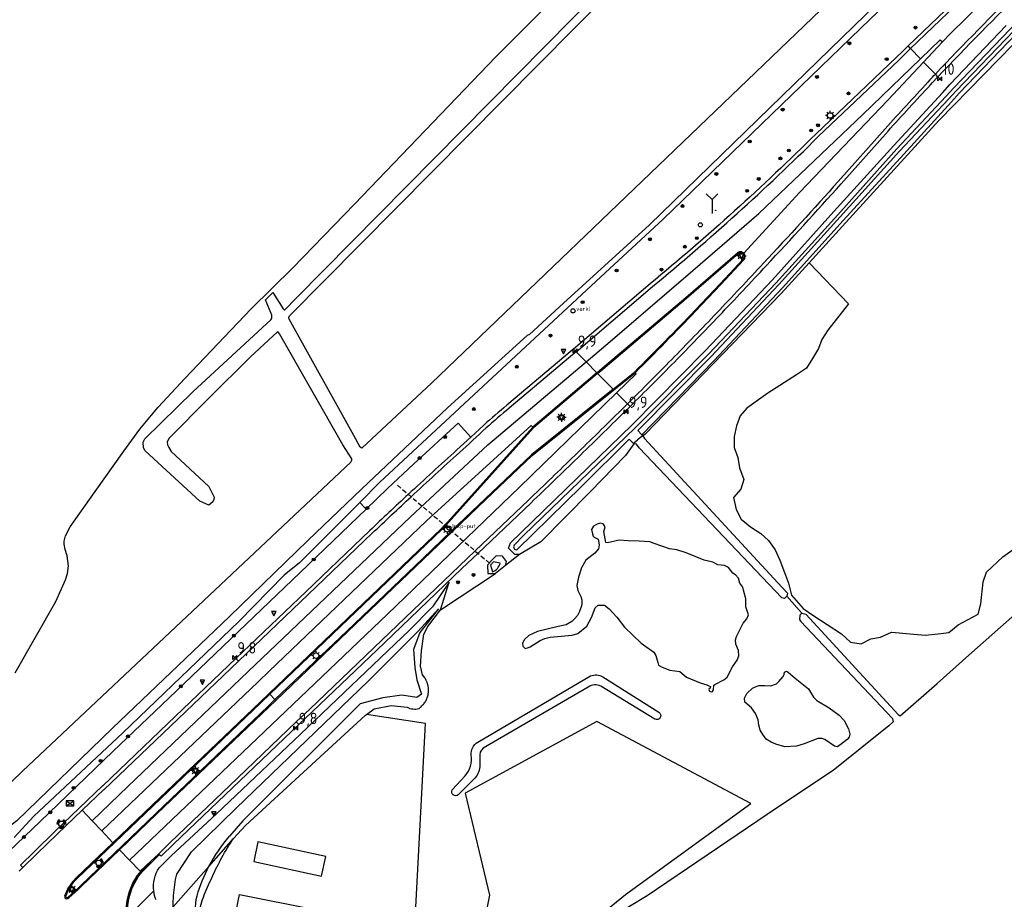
# Model space of a CAD drawing. Header units: metres. Extents: x 146197 to 147987, y 466000 to 467464.
# Tile 3 of 18: x 146458 to 146674, y 466211 to 466404. Entities that reach past the tile are written whole.
import ezdxf

# ---------------------------------------------------------------- set-up
doc = ezdxf.new("R2010")
doc.units = ezdxf.units.M
doc.header["$LTSCALE"] = 4
doc.linetypes.add('STIPPELFIJN', pattern=[0.375, 0.25, -0.125])
doc.layers.get('0').update_dxf_attribs({"linetype": 'CONTINUOUS'})
for name, color, linetype in [('G_BTD', 3, 'CONTINUOUS'), ('G_OTD', 32, 'CONTINUOUS'), ('G_OWG', 6, 'CONTINUOUS'), ('G_OWT', 6, 'CONTINUOUS'), ('G_WGD', 7, 'CONTINUOUS'), ('G_WGI', 1, 'CONTINUOUS'), ('G_WTD', 5, 'CONTINUOUS'), ('LKWDUP', 5, 'CONTINUOUS'), ('LWGI', 7, 'CONTINUOUS'), ('PPALHM', 10, 'CONTINUOUS'), ('PVGO', 102, 'CONTINUOUS')]:
    doc.layers.add(name, color=color, linetype=linetype)
for name, color, linetype, true_color in [('PBRD', 7, 'CONTINUOUS', 0xbd2877), ('PKST', 7, 'CONTINUOUS', 0xbd2877), ('PPAL', 7, 'CONTINUOUS', 0xbd2877), ('PPUT', 7, 'CONTINUOUS', 0xbd2877)]:
    doc.layers.add(name, color=color, linetype=linetype, true_color=true_color)
doc.styles.add('ISO', font='ISO')

# ---------------------------------------------------------------- blocks, each defined once
blk = doc.blocks.new('lichtmast')
at = {"color": 0}
for p, q in [((-0.6, 0), (-1, 0)), ((-0.71, 0.71), (-0.42, 0.42)), ((0, 0.6), (0, 1)), ((0.42, 0.42), (0.71, 0.71)), ((0.6, 0), (1, 0)), ((-0.42, -0.42), (-0.71, -0.71)), ((0, -0.6), (0, -1)), ((0.42, -0.42), (0.71, -0.71))]:
    blk.add_line(p, q, dxfattribs=at)
blk.add_circle((0, 0), 0.6, dxfattribs=at)
blk = doc.blocks.new('verkeersbord')
at = {"color": 0}
for p, q in [((0.5, 0.32), (-0.5, 0.32)), ((-0.5, 0.32), (0, -0.6)), ((0, -0.6), (0.5, 0.32))]:
    blk.add_line(p, q, dxfattribs=at)
blk = doc.blocks.new('verkeerslicht')
at = {"color": 0, "linetype": 'Continuous'}
for p, q in [((-1, 0), (-0.6, 0)), ((-0.3, 0.52), (-0.5, 0.86)), ((0.3, 0.52), (0.5, 0.86)), ((0.6, 0), (1, 0)), ((-0.3, -0.52), (-0.5, -0.86)), ((0.3, -0.52), (0.5, -0.86))]:
    blk.add_line(p, q, dxfattribs=at)
at = {"color": 0}
blk.add_circle((0, 0), 0.6, dxfattribs=at)
at = {"color": 0, "linetype": 'Continuous'}
for radius, start, end in [(0.996, 119.9985, 179.9935), (0.897, 119.9989, 179.9928), (0.797, 119.9994, 179.9919), (0.697, 120, 179.9907), (0.697, 0.0093, 60), (0.797, 0.0081, 60.0006), (0.897, 0.0072, 60.0011), (0.996, 0.0065, 60.0015), (0.996, 240.0015, 299.9985), (0.897, 240.0011, 299.9989), (0.797, 240.0006, 299.9994), (0.697, 240, 300)]:
    blk.add_arc((0, 0), radius, start, end, dxfattribs=at)
blk = doc.blocks.new('boom')
at = {"color": 0}
for radius in [0.315, 0.225, 0.135]:
    blk.add_circle((0, 0), radius, dxfattribs=at)
blk = doc.blocks.new('kilometerpaal')
at = {"color": 0}
for p, q in [((-0.44, 0.44), (0.44, -0.44)), ((-0.44, -0.44), (-0.44, 0.44)), ((0.44, 0.44), (-0.44, -0.44)), ((0.44, -0.44), (0.44, 0.44))]:
    blk.add_line(p, q, dxfattribs=at)
at = {"color": 0, "style": 'ISO'}
blk.add_attdef('KILOMETERPAAL', (0.59, 0.87), '', height=2.5, dxfattribs=at)
blk = doc.blocks.new('verkeersbord-pl')
at = {"linetype": 'Continuous'}
blk.add_circle((0, 0), 0.03, dxfattribs=at)
blk = doc.blocks.new('klok')
at = {"color": 0}
blk.add_circle((0, 0), 0.45, dxfattribs=at)
at = {"style": 'ISO'}
blk.add_attdef('KLOK', (0.7, 0), '', height=0.9, dxfattribs=at)
blk = doc.blocks.new('schk.dwg')
for p, q in [((0.86, 0.56), (-0.86, 0.56)), ((-0.86, 0.56), (-0.86, -0.56)), ((0.86, -0.56), (0.86, 0.56)), ((-0.86, -0.56), (0.86, -0.56))]:
    blk.add_line(p, q)
at = {"linetype": 'Continuous'}
for p, q in [((-0.86, 0.56), (0.86, -0.56)), ((-0.86, -0.56), (0.86, 0.56))]:
    blk.add_line(p, q, dxfattribs=at)
blk = doc.blocks.new('verklikker')
at = {"color": 0}
blk.add_circle((0, 0), 0.45, dxfattribs=at)
at = {"color": 0, "style": 'ISO'}
blk.add_attdef('VERKLIKKER', (0.7, 0), '', height=0.9, dxfattribs=at)
blk = doc.blocks.new('verkeersteller')
at = {"color": 0}
blk.add_circle((0, 0), 0.45, dxfattribs=at)
blk = doc.blocks.new('wegwijzer')
at = {"color": 0}
for q in [(-0.424, 1.424), (0.424, 1.424), (0, 0)]:
    blk.add_line((0, 1), q, dxfattribs=at)

msp = doc.modelspace()

# ---------------------------------------------------------------- linework, layer by layer
at = {"layer": 'G_BTD', "linetype": 'Continuous', "transparency": 33554687}
for points in [[(146631.418, 466350.871), (146638.782, 466358.931), (146659.906, 466382.089), (146663.261, 466385.521), (146676.21, 466398.768), (146689.507, 466412.291), (146687.92, 466414.042), (146696.433, 466422.593), (146696.879, 466423.363), (146715.221, 466441.491), (146723.36, 466449.318)], [(146457.225, 466260.95), (146466.174, 466276.595), (146468.313, 466281.307), (146468.765, 466282.728), (146468.955, 466284.44), (146468.627, 466286.632), (146468.234, 466287.954), (146468.013, 466289.145), (146468.036, 466289.849), (146468.289, 466291.019), (146469.324, 466292.974), (146474.809, 466300.716), (146481.08, 466309.569), (146484.627, 466314.362), (146488.604, 466319.199), (146494.492, 466325.521), (146509.01, 466340.807), (146518.182, 466349.778), (146531.697, 466363.736), (146562.735, 466396.045), (146583.085, 466416.472)], [(146631.418, 466350.871), (146626.091, 466345.04), (146625.22, 466344.045), (146595.476, 466313.318), (146594.951, 466312.911)], [(146631.418, 466350.871), (146640.067, 466341.856), (146635.521, 466336.1), (146634.185, 466334.044), (146633.499, 466332.071), (146632.179, 466329.915), (146630.859, 466327.759), (146628.634, 466326.317), (146622.364, 466322.253), (146619.806, 466320.462), (146617.751, 466319.023), (146616.287, 466317.301), (146615.517, 466315.142), (146615.003, 466312.778), (146614.977, 466310.337), (146615.825, 466308.153), (146616.191, 466305.917), (146617.086, 466303.333), (146616.47, 466301.218), (146614.836, 466299.377), (146615.456, 466296.773), (146616.557, 466294.629), (146618.603, 466292.998), (146620.84, 466291.525), (146622.484, 466289.956), (146623.993, 466287.9), (146625.022, 466285.629), (146626.036, 466282.943), (146626.909, 466280.63), (146627.551, 466277.983), (146630.129, 466275.013), (146632.263, 466273.613), (146638.529, 466269.502), (146640.481, 466267.651), (146642.844, 466267.266), (146645.001, 466268.422), (146647.056, 466268.756), (146649.502, 466269.828), (146651.96, 466269.611), (146654.418, 466269.393), (146656.876, 466269.175), (146659.76, 466269.496), (146662.071, 466269.753), (146664.129, 466271.464), (146666.312, 466272.62), (146668.495, 466273.776), (146669.113, 466276.106), (146669.576, 466280.886), (146670.353, 466283.024), (146673.923, 466286.39), (146680.318, 466290.887)], [(146534.278, 466296.858), (146532.854, 466298.317)], [(146629.795, 466274.004), (146630.684, 466273.809), (146650.98, 466251.768), (146651.437, 466251.523), (146659.485, 466258.63), (146666.471, 466264.799), (146676.538, 466273.713), (146687.041, 466283.055), (146690.217, 466286.12)], [(146492.699, 466216.747), (146495.939, 466221.676), (146505.753, 466231.275), (146534.663, 466259.097), (146545.624, 466270.036), (146550.088, 466274.986), (146546.008, 466269.801), (146544.649, 466266.043), (146544.949, 466262.091), (146545.383, 466259.387), (146546.414, 466256.272), (146545.353, 466255.528), (146542.058, 466256.061), (146537.922, 466255.445), (146532.923, 466254.133), (146507.201, 466228.507), (146504.29, 466225.105)], [(146499.765, 466218.486), (146505.128, 466224.574)], [(146499.765, 466218.486), (146491.927, 466209.587)]]:
    msp.add_lwpolyline(points, dxfattribs=at)
for points in [[(146499.765, 466218.486, -0.0571768), (146504.29, 466225.105)], [(146497.149, 466212.054, -0.0494763), (146499.765, 466218.486)], [(146492.02, 466212.076, -0.0434441), (146492.699, 466216.747)], [(146491.927, 466209.587, -0.030968), (146492.02, 466212.076)], [(146496.914, 466205.317, -0.0838616), (146497.149, 466212.054)]]:
    msp.add_lwpolyline(points, format="xyb", dxfattribs=at)
at = {"layer": 'G_OTD', "linetype": 'Continuous', "transparency": 33554687}
for points in [[(146626.537, 466277.73), (146629.795, 466274.004)], [(146545.847, 466253.128), (146546.186, 466253.388), (146546.245, 466253.442), (146546.501, 466253.677), (146546.79, 466253.992), (146546.803, 466254.009), (146546.909, 466254.147), (146547.05, 466254.331), (146547.062, 466254.35), (146547.168, 466254.516), (146547.28, 466254.691), (146547.302, 466254.731), (146547.321, 466254.766), (146547.383, 466254.879), (146547.477, 466255.07), (146547.49, 466255.101), (146547.566, 466255.285), (146547.641, 466255.465), (146547.656, 466255.514), (146547.712, 466255.69), (146547.769, 466255.872), (146547.779, 466255.915), (146547.826, 466256.129), (146547.862, 466256.289), (146547.869, 466256.343), (146547.915, 466256.699), (146547.917, 466256.713), (146547.918, 466256.727), (146547.93, 466256.995), (146547.936, 466257.14), (146547.933, 466257.212), (146547.925, 466257.393), (146547.919, 466257.545), (146547.908, 466257.638), (146547.869, 466257.948), (146547.844, 466258.068), (146547.811, 466258.224), (146547.786, 466258.345), (146547.746, 466258.479), (146547.697, 466258.643), (146547.67, 466258.734), (146547.6, 466258.923), (146547.584, 466258.962), (146547.562, 466259.016), (146547.522, 466259.112), (146547.447, 466259.264), (146547.343, 466259.476), (146547.246, 466259.639), (146547.152, 466259.795), (146547.135, 466259.824), (146546.958, 466260.071), (146546.899, 466260.154), (146546.636, 466260.463), (146546.174, 466262.416), (146546.372, 466265.781), (146546.925, 466269.389), (146547.76, 466271.085), (146550.539, 466274.736)], [(146629.795, 466274.004), (146629.388, 466273.602), (146629.354, 466272.659), (146629.541, 466272.307), (146649.706, 466250.941), (146649.89, 466250.157), (146648.94, 466249.328), (146636.708, 466239.512), (146624.515, 466231.395), (146595.899, 466212.061), (146588.152, 466207.366)], [(146558.727, 466245.757), (146583.485, 466260.256)], [(146617.729, 466256.4), (146618.981, 466257.6), (146619.669, 466257.845), (146620.404, 466258.163), (146621.702, 466258.174), (146623.06, 466258.116), (146624.283, 466258.56), (146624.759, 466259.069), (146625.765, 466260.105), (146625.939, 466260.592), (146626.056, 466261.095), (146626.484, 466261.273), (146626.867, 466261.074), (146628.403, 466259.799), (146631.268, 466257.459), (146632.359, 466255.611), (146633.123, 466254.856), (146635.817, 466253.288), (146638.022, 466251.66), (146639.107, 466250.519), (146640.061, 466248.661), (146640.355, 466247.452), (146640.226, 466246.85), (146639.795, 466246.28), (146638.143, 466245.054), (146637.611, 466244.714), (146636.998, 466244.822), (146634.906, 466246.35), (146634.189, 466246.562), (146633.323, 466246.568), (146630.375, 466245.388), (146628.634, 466244.838), (146626.095, 466244.709), (146624.091, 466245.306), (146623.126, 466245.718), (146622.036, 466246.423), (146621.255, 466247.408), (146620.725, 466248.329), (146620.416, 466249.45), (146620.257, 466250.616), (146619.69, 466252.043), (146618.786, 466253.243), (146617.354, 466254.479), (146617.249, 466255.372), (146617.729, 466256.4)], [(146586.165, 466260.092), (146598.428, 466252.324)], [(146582.981, 466257.778), (146559.915, 466244.407)], [(146597.56, 466250.79), (146585.721, 466258.042)], [(146534.302, 466251.791), (146536.019, 466253.072), (146539.725, 466253.772), (146543.227, 466253.414)], [(146505.128, 466224.574), (146507.773, 466227.466), (146534.107, 466251.646), (146534.302, 466251.791)], [(146545.036, 466206.727), (146547.295, 466249.855), (146534.302, 466251.791)], [(146584.81, 466207.133), (146591.128, 466212.34), (146618.611, 466232.245), (146584.878, 466250.256), (146555.996, 466234.573), (146561.285, 466212.174), (146560.029, 466205.53)], [(146559.186, 466242.416), (146559.17, 466240.305)], [(146553.141, 466235.303), (146555.988, 466238.333)], [(146554.473, 466234.208), (146557.865, 466237.605)], [(146510.458, 466223.896), (146509.61, 466219.575), (146524.433, 466216.367), (146525.373, 466220.668), (146510.458, 466223.896)], [(146498.925, 466212.758), (146499.691, 466214.444), (146500.479, 466216.12)], [(146521.258, 466199.085), (146504.506, 466202.413), (146506.466, 466212.283), (146522.971, 466209.004), (146522.239, 466205.317), (146522.486, 466205.268), (146521.258, 466199.085)]]:
    msp.add_lwpolyline(points, dxfattribs=at)
for points in [[(146583.485, 466260.256, -0.2186599), (146586.165, 466260.092)], [(146585.721, 466258.042, 0.2824617), (146582.981, 466257.778)], [(146543.227, 466253.414, 0.1976875), (146545.847, 466253.128)], [(146598.428, 466252.324, -0.9908517), (146597.56, 466250.79)], [(146557.279, 466242.915, -0.269489), (146558.727, 466245.757)], [(146559.915, 466244.407, 0.2715467), (146559.186, 466242.416)], [(146555.988, 466238.333, 0.2127487), (146557.279, 466242.915)], [(146559.17, 466240.305, -0.1825515), (146557.865, 466237.605)], [(146554.473, 466234.208, -0.8624061), (146553.141, 466235.303)], [(146500.479, 466216.12, -0.0440652), (146505.128, 466224.574)], [(146497.595, 466208.666, -0.0317511), (146498.925, 466212.758)]]:
    msp.add_lwpolyline(points, format="xyb", dxfattribs=at)
at = {"layer": 'G_OWG', "linetype": 'Continuous', "transparency": 33554687}
for points in [[(146653.144, 466398.435), (146667.82, 466412.602), (146686.791, 466430.784), (146707.636, 466450.831)], [(146653.144, 466398.435), (146651.844, 466397.18), (146650.526, 466395.908), (146632.887, 466379.116)], [(146653.7, 466397.859), (146653.144, 466398.435)], [(146659.689, 466391.655), (146659.124, 466392.241)], [(146658.048, 466389.917), (146658.493, 466390.39), (146659.689, 466391.655)], [(146638.435, 466368.192), (146648.738, 466379.746)], [(146596.534, 466346.264), (146579.728, 466331.947)], [(146579.728, 466331.947), (146579.48, 466331.735), (146565.133, 466319.636)], [(146579.728, 466331.947), (146580.292, 466331.376)], [(146585.02, 466326.583), (146584.865, 466326.74)], [(146588.41, 466323.148), (146585.02, 466326.583)], [(146588.565, 466322.99), (146588.41, 466323.148)], [(146590.886, 466318.125), (146592.144, 466319.364)], [(146592.144, 466319.364), (146591.571, 466319.944)], [(146557.242, 466312.665), (146554.445, 466315.685), (146544.684, 466306.801), (146538.966, 466301.338), (146534.278, 466296.858)], [(146560.055, 466315.258), (146557.242, 466312.665)], [(146557.242, 466312.665), (146554.162, 466309.833)], [(146519.477, 466249.578), (146522.439, 466252.403), (146538.255, 466267.485), (146555.26, 466283.795), (146558.782, 466287.147), (146570.436, 466298.238)], [(146453.38, 466219.383), (146455.851, 466221.753), (146462.725, 466228.345), (146478.762, 466243.723), (146490.934, 466255.395), (146519.745, 466282.972), (146534.278, 466296.858)], [(146505.662, 466264.062), (146520.99, 466278.709), (146535.036, 466292.124)], [(146564.789, 466284.446), (146565.032, 466285.346), (146564.151, 466286.525), (146562.745, 466286.626), (146561.657, 466285.49), (146561.467, 466285.263), (146561.3, 466285.016), (146560.878, 466284.572), (146560.967, 466282.741), (146562.658, 466282.751)], [(146567.876, 466286.917), (146564.789, 466284.446)], [(146563.634, 466285.025), (146562.198, 466285.294), (146561.53, 466284.588), (146561.964, 466283.1)], [(146564.789, 466284.446), (146562.658, 466282.751)], [(146550.539, 466274.736), (146562.658, 466282.751)], [(146550.539, 466274.736), (146552.432, 466280.861), (146548.805, 466275.416), (146543.766, 466270.309), (146519.819, 466247.515), (146501.405, 466230.023), (146491.514, 466220.821), (146488.857, 466218.149)], [(146505.662, 466264.062), (146490.752, 466249.815), (146476.497, 466236.183), (146476.465, 466236.19), (146466.102, 466226.279), (146461.393, 466221.66), (146458.434, 466218.757), (146458.916, 466218.218)], [(146506.214, 466263.483), (146505.662, 466264.062)], [(146512.974, 466256.396), (146513.126, 466256.237)], [(146513.126, 466256.237), (146514.252, 466255.056)], [(146514.252, 466255.056), (146514.404, 466254.897)], [(146519.477, 466249.578), (146506.574, 466237.271), (146492.066, 466223.399), (146489.309, 466220.713), (146488.873, 466221.015)], [(146518.914, 466250.168), (146519.477, 466249.578)], [(146488.683, 466221.169), (146488.873, 466221.015)], [(146481.673, 466207.124), (146487.662, 466213.109)]]:
    msp.add_lwpolyline(points, dxfattribs=at)
for points in [[(146659.689, 466391.655, -0.0091378), (146678.825, 466411.127)], [(146648.738, 466379.746, -0.00568), (146658.048, 466389.917)], [(146632.887, 466379.116, -0.0230721), (146596.534, 466346.264)], [(146622.011, 466350.218, 0.0050058), (146638.435, 466368.192)], [(146611.751, 466339.316, 0.0026324), (146622.011, 466350.218)], [(146601.866, 466329.103, 0.0033874), (146611.751, 466339.316)], [(146592.144, 466319.364, 0.0038045), (146601.866, 466329.103)], [(146565.133, 466319.636, 0.0075416), (146560.055, 466315.258)], [(146580.607, 466308.052, 0.0023632), (146590.886, 466318.125)], [(146554.162, 466309.833, 0.0039206), (146543.5, 466300.085)], [(146570.436, 466298.238, 0.0018606), (146580.607, 466308.052)], [(146543.5, 466300.085, 0.0032256), (146535.036, 466292.124)], [(146561.964, 466283.1, 0.2602154), (146563.634, 466285.025)], [(146487.662, 466213.109, -0.1790396), (146488.857, 466218.149)], [(146488.184, 466211.137, -0.0689655), (146487.662, 466213.109)]]:
    msp.add_lwpolyline(points, format="xyb", dxfattribs=at)
at = {"layer": 'G_OWT', "linetype": 'Continuous', "transparency": 33554687}
for points in [[(146700.8, 466458.836), (146682.024, 466440.65), (146647.965, 466407.344), (146644.845, 466404.329), (146599.375, 466360.413), (146586.691, 466348.68), (146560.967, 466324.731), (146537.282, 466302.764), (146532.854, 466298.317)], [(146594.738, 466313.141), (146610.54, 466329.408), (146625.617, 466345.405), (146638.922, 466360.178), (146652.215, 466374.682), (146662.63, 466386.165), (146664.34, 466388.051), (146676.821, 466401.106), (146682.734, 466407.862), (146687.401, 466412.236), (146686.566, 466414.294), (146723.36, 466449.318)], [(146567.876, 466286.917), (146566.84, 466286.929), (146565.496, 466288.263), (146565.904, 466289.48), (146568.259, 466291.693), (146592.644, 466315.321), (146608.645, 466331.59), (146623.413, 466347.162), (146636.854, 466362.115), (146649.981, 466376.626), (146660.663, 466388.174), (146662.32, 466389.965), (146674.634, 466402.961)], [(146592.954, 466311.202), (146591.171, 466308.597), (146583.368, 466300.624), (146572.545, 466289.671), (146567.876, 466286.917)], [(146532.854, 466298.317), (146519.656, 466285.066), (146516.241, 466282.35), (146506.348, 466272.219), (146480.845, 466247.762), (146461.321, 466229.482), (146457.068, 466224.801)]]:
    msp.add_lwpolyline(points, dxfattribs=at)
at = {"layer": 'G_WGD', "linetype": 'Continuous', "transparency": 33554687}
for points in [[(146726.088, 466467.472), (146725.717, 466467.116), (146711.284, 466453.229), (146687.345, 466430.207), (146668.375, 466412.025), (146653.7, 466397.859)], [(146660.698, 466399.347), (146662.345, 466401.102), (146683.952, 466422.322), (146712.276, 466449.57), (146728.434, 466465.031)], [(146655.888, 466395.593), (146660.199, 466399.788), (146660.698, 466399.347)], [(146656.54, 466394.917), (146660.698, 466399.347)], [(146633.444, 466378.542), (146651.08, 466395.33), (146652.404, 466396.608), (146653.7, 466397.859)], [(146655.888, 466395.593), (146653.7, 466397.859)], [(146582.515, 466329.122), (146587.817, 466333.603), (146605.93, 466349.179), (146620.406, 466361.722), (146643.233, 466383.381), (146655.888, 466395.593)], [(146617.08, 466352.98), (146629.337, 466366.322), (146648.675, 466386.536), (146656.54, 466394.917)], [(146659.124, 466392.241), (146656.54, 466394.917)], [(146657.923, 466390.972), (146657.454, 466390.476)], [(146648.13, 466380.289), (146637.827, 466368.735)], [(146584.865, 466326.74), (146586.054, 466327.748), (146604.354, 466343.251), (146615.694, 466353.08)], [(146606.533, 466340.254), (146612.05, 466346.108), (146617.131, 466351.526)], [(146580.292, 466331.376), (146597.048, 466345.651)], [(146580.292, 466331.376), (146579.997, 466331.125), (146565.647, 466319.023)], [(146582.515, 466329.122), (146580.292, 466331.376)], [(146508.37, 466261.223), (146543.961, 466295.129), (146560.979, 466310.918), (146582.515, 466329.122)], [(146584.865, 466326.74), (146582.515, 466329.122)], [(146584.865, 466326.74), (146570.818, 466314.833)], [(146588.565, 466322.99), (146593.245, 466326.75)], [(146589.182, 466322.365), (146593.451, 466326.51), (146593.245, 466326.75)], [(146514.404, 466254.897), (146530.229, 466270.003), (146546.806, 466285.835), (146553.161, 466291.906), (146560.541, 466298.957), (146570.668, 466308.612), (146588.565, 466322.99)], [(146516.63, 466252.563), (146538.935, 466273.808), (146567.862, 466301.661), (146589.182, 466322.365)], [(146589.182, 466322.365), (146591.571, 466319.944)], [(146590.313, 466318.706), (146591.571, 466319.944)], [(146510.536, 466258.952), (146512.991, 466261.291), (146547.507, 466294.266), (146570.449, 466315.203), (146570.818, 466314.833)], [(146570.818, 466314.833), (146552.139, 466294.053), (146551.481, 466293.366), (146551.462, 466293.345), (146550.776, 466292.613), (146512.974, 466256.396)], [(146569.873, 466298.828), (146558.156, 466287.677), (146554.697, 466284.385), (146537.691, 466268.074), (146521.876, 466252.993), (146518.914, 466250.168)], [(146506.214, 466263.483), (146521.543, 466278.13), (146535.588, 466291.545)], [(146471.97, 466230.784), (146476.71, 466235.317), (146476.742, 466235.31), (146491.305, 466249.237), (146506.214, 466263.483)], [(146474.15, 466228.482), (146482.001, 466236.037), (146508.37, 466261.223)], [(146476.239, 466226.276), (146510.536, 466258.952)], [(146512.974, 466256.396), (146511.091, 466254.592), (146487.281, 466231.887), (146478.697, 466223.681)], [(146514.404, 466254.897), (146512.878, 466253.44), (146488.363, 466229.987), (146480.166, 466222.13)], [(146482.306, 466219.87), (146516.63, 466252.563)], [(146518.914, 466250.168), (146506.011, 466237.861), (146491.248, 466223.745), (146488.683, 466221.169)], [(146458.916, 466218.218), (146461.928, 466221.131), (146466.548, 466225.599), (146471.97, 466230.784)], [(146471.97, 466230.784), (146474.15, 466228.482)], [(146474.15, 466228.482), (146476.239, 466226.276)], [(146476.239, 466226.276), (146478.697, 466223.681)], [(146478.697, 466223.681), (146470.67, 466216.008)], [(146480.166, 466222.13), (146471.807, 466214.117), (146471.05, 466213.424), (146469.031, 466211.597)], [(146480.166, 466222.13), (146482.306, 466219.87)], [(146482.306, 466219.87), (146484.644, 466217.401)], [(146486.982, 466219.649), (146484.644, 466217.401)], [(146485.037, 466217.503), (146487.104, 466219.587), (146486.982, 466219.649)], [(146486.982, 466219.649), (146488.683, 466221.169)], [(146458.916, 466218.218), (146458.155, 466217.447)]]:
    msp.add_lwpolyline(points, dxfattribs=at)
for points in [[(146659.124, 466392.241, -0.0081264), (146678.013, 466411.514)], [(146657.923, 466390.972, -0.0008091), (146659.124, 466392.241)], [(146657.454, 466390.476, 0.0056893), (146648.13, 466380.289)], [(146597.048, 466345.651, 0.0230736), (146633.444, 466378.542)], [(146637.827, 466368.735, -0.005012), (146621.414, 466350.774)], [(146615.694, 466353.08, -0.4343728), (146617.08, 466352.98)], [(146617.37, 466352.223, 0.1878479), (146617.08, 466352.98)], [(146617.131, 466351.526, 0.1682503), (146617.37, 466352.223)], [(146621.414, 466350.774, -0.0026484), (146611.161, 466339.879)], [(146593.245, 466326.75, 0.005673), (146606.533, 466340.254)], [(146611.161, 466339.879, -0.0033868), (146601.284, 466329.674)], [(146591.571, 466319.944, 0.0038079), (146601.284, 466329.674)], [(146565.647, 466319.023, 0.0075407), (146560.592, 466314.665)], [(146590.313, 466318.706, -0.0024089), (146580.039, 466308.637)], [(146554.7, 466309.241, 0.0007058), (146560.592, 466314.665)], [(146544.115, 466299.565, -0.0038847), (146554.7, 466309.241)], [(146580.039, 466308.637, -0.0018526), (146569.873, 466298.828)], [(146535.588, 466291.545, -0.0031833), (146544.115, 466299.565)], [(146482.179, 466212.147, -0.1227665), (146485.037, 466217.503)], [(146470.67, 466216.008, 0.0579387), (146469.113, 466214.026)], [(146468.159, 466212.048, -0.0505105), (146469.113, 466214.026)], [(146468.159, 466212.048, 0.2448127), (146468.186, 466211.619)], [(146468.186, 466211.619, 0.5159656), (146469.031, 466211.597)], [(146481.659, 466207.474, -0.0765906), (146482.179, 466212.147)]]:
    msp.add_lwpolyline(points, format="xyb", dxfattribs=at)
at = {"layer": 'G_WGI', "linetype": 'Continuous', "transparency": 33554687}
for points in [[(146615.841, 466352.916, -0.4390507), (146616.913, 466352.837)], [(146616.913, 466352.837, -0.1899189), (146617.15, 466352.223)], [(146617.15, 466352.223, -0.1649626), (146616.963, 466351.669)], [(146606.374, 466340.406, -0.0056756), (146593.098, 466326.914)], [(146482.392, 466212.092, -0.1227454), (146485.197, 466217.352)], [(146469.273, 466213.867, -0.058887), (146470.824, 466215.851)], [(146468.363, 466211.965, -0.0491856), (146469.273, 466213.867)], [(146468.372, 466211.737, -0.2496339), (146468.363, 466211.965)], [(146468.866, 466211.744, -0.5282316), (146468.372, 466211.737)], [(146481.879, 466207.482, -0.0766375), (146482.392, 466212.092)]]:
    msp.add_lwpolyline(points, format="xyb", dxfattribs=at)
for points in [[(146585.02, 466326.583), (146586.196, 466327.58), (146604.497, 466343.084), (146615.841, 466352.916)], [(146616.963, 466351.669), (146611.89, 466346.259), (146606.374, 466340.406)], [(146585.02, 466326.583), (146570.972, 466314.675), (146552.3, 466293.903), (146551.641, 466293.215), (146551.63, 466293.203), (146550.933, 466292.458), (146513.126, 466256.237)], [(146588.41, 466323.148), (146593.098, 466326.914)], [(146588.41, 466323.148), (146570.523, 466308.778), (146560.389, 466299.116), (146552.992, 466292.049), (146546.654, 466285.994), (146530.077, 466270.162), (146514.252, 466255.056)], [(146513.126, 466256.237), (146511.243, 466254.433), (146487.433, 466231.728), (146470.824, 466215.851)], [(146514.252, 466255.056), (146512.726, 466253.599), (146488.211, 466230.146), (146471.657, 466214.278), (146470.902, 466213.587), (146468.866, 466211.744)], [(146488.873, 466221.015), (146488.127, 466220.298), (146485.197, 466217.352)]]:
    msp.add_lwpolyline(points, dxfattribs=at)
at = {"layer": 'G_WTD', "linetype": 'Continuous', "transparency": 33554687}
for points in [[(146778.058, 466503.972), (146758.911, 466486.069), (146738.261, 466466.139), (146721.539, 466450.064), (146709.717, 466438.775), (146694.355, 466424.061), (146684.005, 466413.835), (146685.151, 466412.354), (146675.54, 466402.142), (146663.179, 466389.238), (146661.442, 466387.378), (146650.705, 466375.881), (146637.735, 466361.42), (146624.156, 466346.426), (146609.407, 466330.873), (146593.277, 466314.653), (146568.879, 466291.139), (146566.745, 466288.907)], [(146449.072, 466229.921), (146458.905, 466239.44), (146530.925, 466307.181), (146531.106, 466307.579), (146531.085, 466307.854), (146529.127, 466310.983), (146515.259, 466335.288), (146515.013, 466335.616), (146514.815, 466335.744), (146508.913, 466330.223), (146499.737, 466321.17), (146490.988, 466312.336), (146490.627, 466311.515), (146490.694, 466310.914), (146490.937, 466310.385), (146491.5, 466309.502), (146499.745, 466301.809), (146500.938, 466299.441), (146500.856, 466298.942), (146500.649, 466298.445), (146499.714, 466297.682), (146497.775, 466298.56), (146485.775, 466309.606), (146485.384, 466310.312), (146485.301, 466311.539), (146485.737, 466312.283), (146496.282, 466322.668), (146513.326, 466338.391), (146513.556, 466338.738), (146513.539, 466339.364), (146512.144, 466342.774), (146513.802, 466344.347), (146516.059, 466340.78), (146516.256, 466340.527), (146516.407, 466340.575), (146518.917, 466343.141), (146646.29, 466472.075)], [(146517.439, 466339.26), (146642.17, 466465.228), (146647.597, 466470.731), (146673.236, 466444.163), (146673.057, 466443.84), (146548.567, 466324.497), (146533.293, 466310.225), (146532.945, 466310.43), (146531.556, 466313.026), (146517.353, 466338.51), (146517.309, 466338.911), (146517.439, 466339.26)], [(146704.608, 466464.589), (146683.715, 466444.163), (146646.748, 466408.154), (146643.855, 466405.339), (146596.409, 466359.219), (146577.579, 466342.014), (146570.073, 466335.139), (146569.577, 466334.903), (146552.103, 466319.057), (146533.314, 466301.322), (146521.445, 466289.943), (146504.245, 466273.29), (146478.643, 466248.833), (146457.612, 466228.502), (146454.454, 466226.044)], [(146593.849, 466314.109), (146609.867, 466330.259), (146624.762, 466346.133), (146638.246, 466360.984), (146651.276, 466375.371), (146662.013, 466386.795), (146663.723, 466388.614), (146676.318, 466401.767), (146682.257, 466408.434), (146686.37, 466412.648), (146685.868, 466414.414), (146695.836, 466424.15), (146714.728, 466442.482), (146719.574, 466447.209)], [(146591.94, 466312.186), (146581.499, 466301.781), (146567.362, 466287.954)], [(146592.954, 466311.202), (146591.94, 466312.186)], [(146594.447, 466312.52), (146593.807, 466312.024)], [(146594.738, 466313.141), (146593.849, 466314.109)], [(146594.951, 466312.911), (146594.447, 466312.52)], [(146594.951, 466312.911), (146594.738, 466313.141)], [(146594.951, 466312.911), (146595.288, 466312.371), (146624.559, 466280.679), (146626.68, 466278.438), (146626.537, 466277.73)], [(146592.954, 466311.202), (146593.189, 466311.546), (146593.807, 466312.024)], [(146626.537, 466277.73), (146626.055, 466277.249), (146625.46, 466277.391), (146594.123, 466310.305), (146593.53, 466311.071), (146592.954, 466311.202)], [(146599.165, 466262.177), (146600.902, 466261.54), (146603.031, 466261.199), (146604.541, 466259.957), (146607.559, 466258.766), (146609.023, 466258.301), (146609.461, 466258.077), (146609.823, 466257.916), (146609.75, 466257.602), (146609.525, 466257.485), (146609.442, 466257.258), (146609.487, 466257.063), (146609.549, 466256.918), (146609.939, 466256.776), (146610.22, 466256.814), (146610.444, 466257.225), (146610.55, 466258.268), (146610.727, 466258.403), (146612.695, 466259.388), (146613.455, 466259.99), (146614.645, 466262.277), (146615.614, 466263.69), (146616.042, 466264.636), (146615.972, 466265.812), (146615.35, 466267.207), (146615.247, 466268.195), (146615.508, 466268.902), (146616.959, 466271.813), (146617.769, 466272.757), (146618.117, 466273.665), (146617.526, 466275.428), (146617.518, 466277.203), (146617.057, 466279.067), (146616.855, 466279.702), (146616.208, 466280.596), (146615.934, 466281.734), (146615.245, 466282.452), (146614.72, 466282.823), (146613.708, 466284.056), (146612.886, 466284.449), (146611.439, 466284.605), (146610.327, 466285.205), (146608.425, 466285.671), (146604.428, 466287.281), (146602.421, 466287.887), (146600.82, 466288.14), (146597.472, 466289.32), (146596.453, 466289.655), (146594.113, 466289.784), (146591.699, 466289.902), (146589.754, 466290.009), (146587.205, 466289.42), (146586.81, 466289.546), (146586.401, 466291.914), (146586.715, 466292.993), (146586.276, 466293.589), (146585.554, 466293.73), (146584.944, 466293.528), (146584.116, 466293.081), (146583.725, 466292.395), (146583.874, 466291.419), (146584.026, 466290.94), (146584.301, 466290.717), (146585.178, 466290.244), (146585.384, 466288.997), (146585.195, 466288.113), (146584.444, 466287.209), (146582.476, 466285.631), (146581.516, 466283.978), (146580.868, 466281.889), (146580.469, 466280.069), (146580.717, 466279.018), (146581.319, 466277.654), (146581.549, 466276.92), (146581.591, 466275.857), (146581.084, 466274.385), (146580.615, 466273.516), (146580.033, 466272.844), (146579.362, 466272.178), (146578.157, 466271.48), (146576.367, 466271.129), (146571.829, 466270.034), (146569.945, 466269.121), (146569.008, 466268.28), (146568.538, 466267.459), (146568.651, 466266.793), (146569.16, 466266.283), (146569.66, 466266.386), (146570.212, 466266.635), (146572.409, 466268.025), (146573.445, 466268.435), (146574.615, 466268.75), (146579.465, 466269.176), (146580.661, 466269.593), (146582.692, 466271.14), (146583.725, 466273.073), (146584.515, 466275.224), (146585.14, 466275.808), (146585.789, 466275.805), (146586.527, 466275.773), (146587.587, 466275.002), (146589.228, 466273.168), (146590.941, 466270.929), (146594.586, 466267.438), (146597.381, 466265.447), (146597.838, 466264.707), (146598.272, 466263.188), (146598.365, 466262.626), (146599.165, 466262.177)]]:
    msp.add_lwpolyline(points, dxfattribs=at)
msp.add_lwpolyline([(146566.745, 466288.907, 0.75231), (146567.362, 466287.954)], format="xyb", dxfattribs=at)
at = {"layer": 'LKWDUP', "linetype": 'STIPPELFIJN', "lineweight": -3, "transparency": 33554687}
msp.add_lwpolyline([(146541.099, 466302.118), (146561.3, 466285.016)], dxfattribs=at)
at = {"layer": 'LWGI', "transparency": 33554687}
for points in [[(146486.695, 466219.361), (146484.942, 466217.593)], [(146486.982, 466219.649), (146486.695, 466219.361)]]:
    msp.add_lwpolyline(points, dxfattribs=at)
for points in [[(146484.942, 466217.593, 0.1228393), (146482.052, 466212.18)], [(146482.052, 466212.18, 0.0764859), (146481.528, 466207.469)]]:
    msp.add_lwpolyline(points, format="xyb", dxfattribs=at)

# ---------------------------------------------------------------- block references
at = {"layer": 'PBRD', "transparency": 33554687, "xscale": 3, "yscale": 3, "zscale": 3}
msp.add_blockref('wegwijzer', (146610.14, 466361.758), dxfattribs=at)
at = {"layer": 'PBRD', "transparency": 33554687}
for p in [(146616.595, 466352.424), (146577.565, 466331.513), (146577.111, 466316.988), (146514, 466274.038), (146498.321, 466259.008), (146496.797, 466239.49), (146500.849, 466230.141), (146469.705, 466213.444)]:
    msp.add_blockref('verkeersbord', p, dxfattribs=at)
msp.add_blockref('verklikker', (146579.645, 466340.328), dxfattribs=at).add_auto_attribs({'VERKLIKKER': 'verkl '})
at = {"layer": 'PKST', "transparency": 33554687}
msp.add_blockref('schk.dwg', (146469.291, 466232.307), dxfattribs=at)
at = {"layer": 'PPAL', "transparency": 33554687}
for name, p in [('lichtmast', (146636.047, 466383.184)), ('verkeersbord-pl', (146610.14, 466361.758)), ('verkeersbord-pl', (146610.934, 466362.386)), ('verkeersteller', (146607.573, 466359.208)), ('lichtmast', (146616.595, 466352.424)), ('verkeersbord-pl', (146577.565, 466331.513)), ('lichtmast', (146577.111, 466316.988)), ('lichtmast', (146552.03, 466292.4)), ('verkeersbord-pl', (146514, 466274.038)), ('lichtmast', (146523.265, 466264.714)), ('verkeersbord-pl', (146498.321, 466259.008)), ('lichtmast', (146496.796, 466239.491)), ('verkeersbord-pl', (146500.849, 466230.141)), ('verkeerslicht', (146467.408, 466227.832)), ('verkeerslicht', (146475.577, 466219.255)), ('lichtmast', (146469.703, 466213.442))]:
    msp.add_blockref(name, p, dxfattribs=at)
at = {"layer": 'PPALHM', "transparency": 33554687}
for p, values in [((146660.08, 466391.25), {'KILOMETERPAAL': '10'}), ((146580.101, 466331.569), {'KILOMETERPAAL': '9,9'}), ((146591.295, 466318.166), {'KILOMETERPAAL': '9,9'}), ((146505.426, 466264.31), {'KILOMETERPAAL': '9,8'}), ((146518.859, 466248.822), {'KILOMETERPAAL': '9,8'})]:
    msp.add_blockref('kilometerpaal', p, dxfattribs=at).add_auto_attribs(values)
at = {"layer": 'PPUT', "transparency": 33554687}
msp.add_blockref('klok', (146552.43, 466292.688), dxfattribs=at).add_auto_attribs({'KLOK': 'Insp-put'})
at = {"layer": 'PVGO', "transparency": 33554687}
for p in [(146654.767, 466402.47), (146640.268, 466399.024), (146648.442, 466395.531), (146633.15, 466391.65), (146640.057, 466388.031), (146625.629, 466384.479), (146633.387, 466381.031), (146631.884, 466379.897), (146618.399, 466377.492), (146626.969, 466375.513), (146625.123, 466373.775), (146611.079, 466370.362), (146620.381, 466369.264), (146617.825, 466366.652), (146603.657, 466363.329), (146596.502, 466356.032), (146606.788, 466356.271), (146604.167, 466354.401), (146589.203, 466349.176), (146599.041, 466349.388), (146581.746, 466342.242), (146574.684, 466334.908), (146567.302, 466328.086), (146557.883, 466318.791), (146551.589, 466312.667), (146545.987, 466308.046), (146534.511, 466297.089), (146522.753, 466285.799), (146557.816, 466282.405), (146554.416, 466280.8), (146505.213, 466269.087), (146493.593, 466257.98), (146482.01, 466247.005), (146475.99, 466241.642), (146470.071, 466235.723), (146464.959, 466230.342), (146459.149, 466224.915)]:
    msp.add_blockref('boom', p, dxfattribs=at)

doc.saveas('drawing.dxf')
